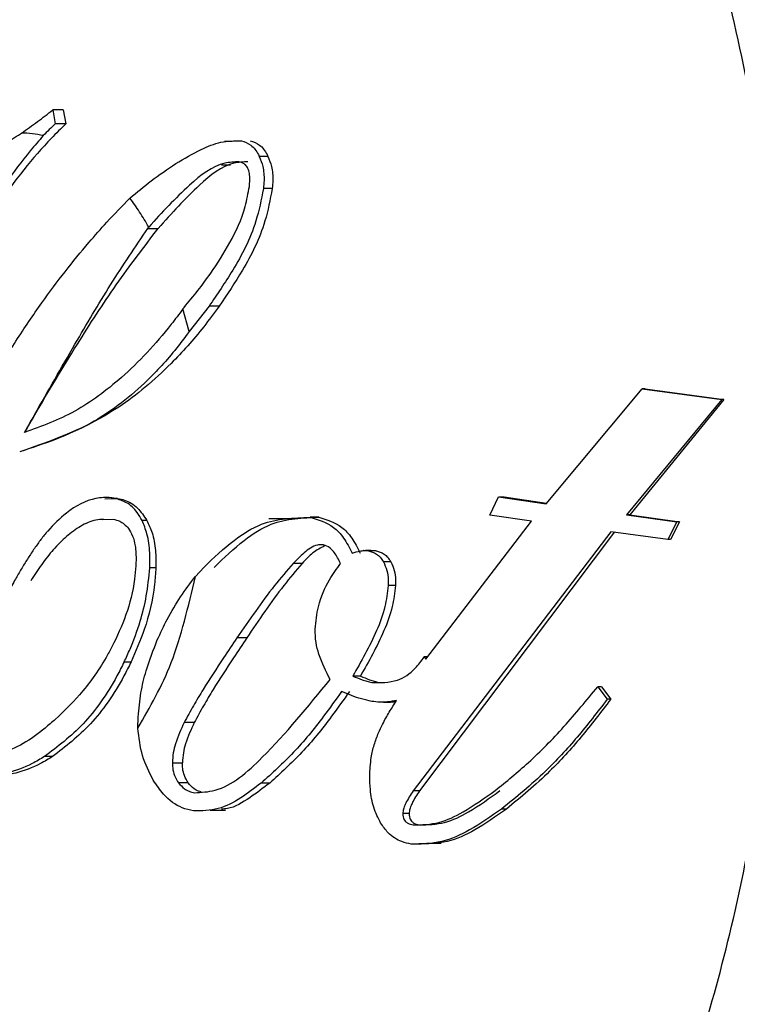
# Model space of a CAD drawing. Header units: millimetres. Extents: x 4095.901 to 4096.076, y 1727.87 to 1728.087.
# Tile 5 of 19: x 4095.9098 to 4095.91392, y 1728.05089 to 1728.05654. Entities that reach past the tile are written whole.
import ezdxf

# ---------------------------------------------------------------- set-up
doc = ezdxf.new("R2010")
doc.units = ezdxf.units.MM
doc.layers.add('SANINDUSA', color=3, linetype='Continuous')

msp = doc.modelspace()

# ---------------------------------------------------------------- linework, layer by layer
at = {"layer": 'SANINDUSA'}
for p, q in [((4095.9099853, 1728.0560256), (4095.9099998, 1728.0559457)), ((4095.9100449, 1728.0560256), (4095.9099853, 1728.0560256)), ((4095.9100449, 1728.0560256), (4095.9100603, 1728.0559457)), ((4095.9100603, 1728.0559457), (4095.9099998, 1728.0559457)), ((4095.9110165, 1728.0558447), (4095.9109719, 1728.0558447)), ((4095.9112218, 1728.0557588), (4095.9111721, 1728.0557588)), ((4095.9110075, 1728.0557078), (4095.9109543, 1728.0557078)), ((4095.9112464, 1728.0555739), (4095.911196, 1728.0555739)), ((4095.9105313, 1728.0553459), (4095.9105368, 1728.0553535)), ((4095.9105313, 1728.0553459), (4095.910592, 1728.0553459)), ((4095.9107332, 1728.0548832), (4095.9107409, 1728.0548923)), ((4095.9107685, 1728.0547528), (4095.9107332, 1728.0548832)), ((4095.9108833, 1728.0548999), (4095.9107685, 1728.0547528)), ((4095.9109422, 1728.0548999), (4095.9108833, 1728.0548999)), ((4095.9128198, 1728.0537652), (4095.9133719, 1728.0544255)), ((4095.9133719, 1728.0544255), (4095.9138302, 1728.0543637)), ((4095.9133897, 1728.0544255), (4095.9133719, 1728.0544255)), ((4095.9133897, 1728.0544255), (4095.9138405, 1728.0543637)), ((4095.9138302, 1728.0543637), (4095.9132822, 1728.0537009)), ((4095.9138405, 1728.0543637), (4095.9133015, 1728.0537009)), ((4095.9138405, 1728.0543637), (4095.9138302, 1728.0543637)), ((4095.9102841, 1728.0537931), (4095.9103584, 1728.0537955)), ((4095.9103584, 1728.0537955), (4095.910342, 1728.0537955)), ((4095.9124962, 1728.0536987), (4095.9125471, 1728.0538041)), ((4095.9125471, 1728.0538041), (4095.9128198, 1728.0537652)), ((4095.9125471, 1728.0538041), (4095.9125788, 1728.0538041)), ((4095.9125788, 1728.0538041), (4095.9128227, 1728.0537687)), ((4095.9113613, 1728.0536789), (4095.9112266, 1728.0536789)), ((4095.9115145, 1728.0536872), (4095.9114641, 1728.0536872)), ((4095.9127358, 1728.0536644), (4095.9124962, 1728.0536987)), ((4095.9132822, 1728.0537009), (4095.9135707, 1728.0536618)), ((4095.9133015, 1728.0537009), (4095.9132822, 1728.0537009)), ((4095.9133015, 1728.0537009), (4095.9135853, 1728.0536618)), ((4095.9102741, 1728.0536742), (4095.9103321, 1728.053676)), ((4095.9105263, 1728.053669), (4095.9104983, 1728.053669)), ((4095.9121289, 1728.052872), (4095.9127358, 1728.0536644)), ((4095.9135707, 1728.0536618), (4095.9135191, 1728.0535589)), ((4095.9135853, 1728.0536618), (4095.9135345, 1728.0535589)), ((4095.9135853, 1728.0536618), (4095.9135707, 1728.0536618)), ((4095.9131919, 1728.0536035), (4095.9120561, 1728.0521161)), ((4095.9132127, 1728.0536035), (4095.9120921, 1728.0521161)), ((4095.9135191, 1728.0535589), (4095.9131919, 1728.0536035)), ((4095.9135345, 1728.0535589), (4095.9135191, 1728.0535589)), ((4095.9117715, 1728.0534957), (4095.9117688, 1728.0534957)), ((4095.9118136, 1728.0534957), (4095.9117823, 1728.0534957)), ((4095.911843, 1728.0534949), (4095.9117988, 1728.0534949)), ((4095.910578, 1728.0533969), (4095.9105426, 1728.0533969)), ((4095.9108047, 1728.0533471), (4095.9108525, 1728.0533992)), ((4095.9114183, 1728.0534223), (4095.9113666, 1728.0534223)), ((4095.9119278, 1728.0534312), (4095.9118851, 1728.0534312)), ((4095.9119551, 1728.0532949), (4095.9119131, 1728.0532949)), ((4095.9111, 1728.0529947), (4095.9110439, 1728.0529947)), ((4095.9103961, 1728.052857), (4095.9104358, 1728.052857)), ((4095.9121193, 1728.052885), (4095.9121289, 1728.052872)), ((4095.9121389, 1728.052885), (4095.9121193, 1728.052885)), ((4095.9117532, 1728.0527756), (4095.9117091, 1728.0527756)), ((4095.9131171, 1728.0527145), (4095.9131713, 1728.0526425)), ((4095.9131379, 1728.0527145), (4095.9131171, 1728.0527145)), ((4095.9131379, 1728.0527145), (4095.913191, 1728.0526425)), ((4095.9118857, 1728.0526254), (4095.9119264, 1728.0526254)), ((4095.913191, 1728.0526425), (4095.9131713, 1728.0526425)), ((4095.9104743, 1728.0524771), (4095.9104759, 1728.0525402)), ((4095.9107985, 1728.0525079), (4095.9107403, 1728.0525079)), ((4095.9099842, 1728.0523132), (4095.909938, 1728.0523132)), ((4095.9106727, 1728.0522775), (4095.91073, 1728.0522775)), ((4095.9107635, 1728.0521629), (4095.9107075, 1728.0521629)), ((4095.9112323, 1728.052161), (4095.9111828, 1728.052161)), ((4095.9120921, 1728.0521161), (4095.9120561, 1728.0521161)), ((4095.9108902, 1728.0520052), (4095.9109779, 1728.0520052)), ((4095.9120329, 1728.0519854), (4095.9119966, 1728.0519854)), ((4095.9125914, 1728.0520114), (4095.9125638, 1728.0520114)), ((4095.9121574, 1728.0518168), (4095.9122176, 1728.0518168)), ((4095.9120803, 1728.0518107), (4095.9120455, 1728.0518107))]:
    msp.add_line(p, q, dxfattribs=at)
for points, knots in [([(4095.9130161, 1728.0473737), (4095.9133968, 1728.0479335), (4095.9141582, 1728.0490531), (4095.9148317, 1728.0514856), (4095.9150517, 1728.0541444), (4095.914769, 1728.0567974), (4095.914022, 1728.0591272), (4095.9128933, 1728.0608764), (4095.9115102, 1728.0618457), (4095.9100298, 1728.0619282), (4095.9089383, 1728.0612955), (4095.9079695, 1728.060265), (4095.9071306, 1728.0588444), (4095.9064426, 1728.0564555), (4095.9062265, 1728.053785), (4095.9065082, 1728.0511352), (4095.9072555, 1728.0488044), (4095.908384, 1728.0470559), (4095.9097676, 1728.0460849), (4095.911246, 1728.0460083), (4095.9123431, 1728.0466243), (4095.9128865, 1728.0472293), (4095.9130161, 1728.0473737)], [0, 0, 0, 0, 0.053686, 0.107372, 0.161059, 0.214745, 0.268431, 0.322117, 0.375803, 0.42949, 0.483176, 0.5, 0.553686, 0.607372, 0.661059, 0.714745, 0.768431, 0.822117, 0.875804, 0.92949, 0.983176, 1, 1, 1, 1]), ([(4095.9110494, 1728.0473993), (4095.9113863, 1728.0475382), (4095.9121492, 1728.0478527), (4095.9130161, 1728.0489811), (4095.9136281, 1728.0503461), (4095.9139994, 1728.0516977), (4095.9141991, 1728.053253), (4095.9141853, 1728.0548984), (4095.9139495, 1728.056487), (4095.9135222, 1728.0578817), (4095.9129608, 1728.0589946), (4095.912166, 1728.0599995), (4095.9111618, 1728.0606489), (4095.9103809, 1728.0605682), (4095.9100361, 1728.0605326)], [0, 0, 0, 0, 0.090319, 0.204563, 0.27142, 0.343936, 0.420785, 0.5, 0.579214, 0.656064, 0.72858, 0.795437, 0.909681, 1, 1, 1, 1]), ([(4095.9098052, 1728.0558927), (4095.9098363, 1728.0559144), (4095.9098818, 1728.0559462), (4095.9099418, 1728.0559917), (4095.9099708, 1728.0560143), (4095.9099853, 1728.0560256)], [0, 0, 0, 0, 0.518197, 0.759074, 1, 1, 1, 1]), ([(4095.9100603, 1728.0559457), (4095.9100327, 1728.0559186), (4095.9098942, 1728.0557829), (4095.9096739, 1728.0555032), (4095.9095068, 1728.0552166), (4095.9094275, 1728.0550804)], [0, 0, 0, 0, 0.115695, 0.579727, 1, 1, 1, 1]), ([(4095.9099998, 1728.0559457), (4095.9099882, 1728.0559348), (4095.909965, 1728.0559129), (4095.9099423, 1728.05589), (4095.9099309, 1728.0558786)], [0, 0, 0, 0, 0.49994, 1, 1, 1, 1]), ([(4095.9094998, 1728.0557507), (4095.9095097, 1728.0557508), (4095.9095671, 1728.0557515), (4095.9096702, 1728.0558043), (4095.9097599, 1728.0558631), (4095.9098052, 1728.0558927)], [0, 0, 0, 0, 0.094125, 0.542898, 1, 1, 1, 1]), ([(4095.9099309, 1728.0558786), (4095.9099101, 1728.0558826), (4095.9098683, 1728.0558908), (4095.9098263, 1728.0558921), (4095.9098052, 1728.0558927)], [0, 0, 0, 0, 0.4991037, 1, 1, 1, 1]), ([(4095.9099309, 1728.0558786), (4095.909906, 1728.0558498), (4095.9097814, 1728.0557057), (4095.9096001, 1728.0554432), (4095.9094569, 1728.0551863), (4095.9093979, 1728.0550804)], [0, 0, 0, 0, 0.127883, 0.640588, 1, 1, 1, 1]), ([(4095.9106919, 1728.0557174), (4095.9107403, 1728.055746), (4095.9108249, 1728.0557959), (4095.910952, 1728.0558479), (4095.9110296, 1728.0558482), (4095.9110689, 1728.0558485)], [0, 0, 0, 0, 0.397893, 0.694839, 1, 1, 1, 1]), ([(4095.9110689, 1728.0558485), (4095.911088, 1728.0558425), (4095.9111256, 1728.0558309), (4095.9111574, 1728.0557888), (4095.9111704, 1728.0557624), (4095.9111721, 1728.0557588)], [0, 0, 0, 0, 0.470353, 0.927936, 1, 1, 1, 1]), ([(4095.9111196, 1728.0558485), (4095.9111384, 1728.0558425), (4095.9111756, 1728.0558309), (4095.9112072, 1728.0557888), (4095.9112201, 1728.0557624), (4095.9112218, 1728.0557588)], [0, 0, 0, 0, 0.470326, 0.927951, 1, 1, 1, 1]), ([(4095.9104287, 1728.0555193), (4095.9104691, 1728.0555533), (4095.9105547, 1728.0556253), (4095.9106445, 1728.0556856), (4095.9106919, 1728.0557174)], [0, 0, 0, 0, 0.472584, 1, 1, 1, 1]), ([(4095.9110548, 1728.0557281), (4095.9110276, 1728.0557271), (4095.9109289, 1728.0557235), (4095.910748, 1728.0555839), (4095.9106128, 1728.0554363), (4095.9105368, 1728.0553535)], [0, 0, 0, 0, 0.142792, 0.518457, 1, 1, 1, 1]), ([(4095.9111064, 1728.0557281), (4095.9110796, 1728.0557271), (4095.9109825, 1728.0557235), (4095.9108026, 1728.0555821), (4095.9106684, 1728.0554316), (4095.910592, 1728.0553459)], [0, 0, 0, 0, 0.1408397, 0.5106356, 1, 1, 1, 1]), ([(4095.9111151, 1728.0555871), (4095.9111168, 1728.0556063), (4095.9111196, 1728.0556368), (4095.9111132, 1728.0556766), (4095.9111013, 1728.0557019), (4095.9110815, 1728.0557212), (4095.911065, 1728.0557254), (4095.9110548, 1728.0557281)], [0, 0, 0, 0, 0.280635, 0.443644, 0.607783, 0.755224, 1, 1, 1, 1]), ([(4095.9111721, 1728.0557588), (4095.9111795, 1728.05574), (4095.9111958, 1728.0556989), (4095.9112016, 1728.0556322), (4095.9111974, 1728.0555894), (4095.911196, 1728.0555739)], [0, 0, 0, 0, 0.348582, 0.765197, 1, 1, 1, 1]), ([(4095.9112218, 1728.0557588), (4095.9112293, 1728.05574), (4095.9112456, 1728.0556988), (4095.9112516, 1728.0556322), (4095.9112478, 1728.0555893), (4095.9112464, 1728.0555739)], [0, 0, 0, 0, 0.348663, 0.765955, 1, 1, 1, 1]), ([(4095.9107409, 1728.0548923), (4095.9107927, 1728.0549557), (4095.9108851, 1728.0550689), (4095.9110056, 1728.0552599), (4095.9110862, 1728.05543), (4095.9111079, 1728.0555481), (4095.9111151, 1728.0555871)], [0, 0, 0, 0, 0.3379171, 0.6026454, 0.8690737, 1, 1, 1, 1]), ([(4095.911196, 1728.0555739), (4095.9111832, 1728.0555108), (4095.9111479, 1728.0553366), (4095.9110293, 1728.0551115), (4095.9109294, 1728.0549667), (4095.9108833, 1728.0548999)], [0, 0, 0, 0, 0.2344884, 0.6466512, 1, 1, 1, 1]), ([(4095.9112464, 1728.0555739), (4095.9112342, 1728.0555108), (4095.9112005, 1728.0553368), (4095.9110848, 1728.0551116), (4095.9109873, 1728.0549668), (4095.9109422, 1728.0548999)], [0, 0, 0, 0, 0.234498, 0.646147, 1, 1, 1, 1]), ([(4095.9101937, 1728.055265), (4095.9102276, 1728.0553041), (4095.9103045, 1728.0553931), (4095.9103841, 1728.055474), (4095.9104287, 1728.0555193)], [0, 0, 0, 0, 0.4397908, 1, 1, 1, 1]), ([(4095.9105368, 1728.0553535), (4095.9105196, 1728.0553827), (4095.9104851, 1728.0554413), (4095.9104475, 1728.0554933), (4095.9104287, 1728.0555193)], [0, 0, 0, 0, 0.498886, 1, 1, 1, 1]), ([(4095.9098241, 1728.0541742), (4095.9098432, 1728.0542082), (4095.9099388, 1728.0543784), (4095.9101022, 1728.0546631), (4095.9103157, 1728.0550266), (4095.9104594, 1728.0552394), (4095.9105313, 1728.0553459)], [0, 0, 0, 0, 0.083835, 0.419184, 0.709338, 1, 1, 1, 1]), ([(4095.9098249, 1728.0541742), (4095.9098443, 1728.0542082), (4095.9099416, 1728.0543784), (4095.9101137, 1728.0546633), (4095.9103471, 1728.0550268), (4095.9105103, 1728.0552395), (4095.910592, 1728.0553459)], [0, 0, 0, 0, 0.083749, 0.418777, 0.709079, 1, 1, 1, 1]), ([(4095.9094677, 1728.0541447), (4095.9094783, 1728.0541666), (4095.9095311, 1728.0542761), (4095.9096313, 1728.0544648), (4095.9097494, 1728.0546616), (4095.9098476, 1728.0548112), (4095.909941, 1728.0549455), (4095.9100556, 1728.0550993), (4095.9101476, 1728.0552097), (4095.9101937, 1728.055265)], [0, 0, 0, 0, 0.050263, 0.251423, 0.452565, 0.553097, 0.653631, 0.826657, 1, 1, 1, 1]), ([(4095.9109422, 1728.0548999), (4095.9109126, 1728.0548598), (4095.9108239, 1728.0547395), (4095.9106342, 1728.0545287), (4095.9102807, 1728.0542313), (4095.9099863, 1728.0541291), (4095.9097956, 1728.0540628)], [0, 0, 0, 0, 0.085588, 0.257001, 0.518501, 1, 1, 1, 1]), ([(4095.9107332, 1728.0548832), (4095.910711, 1728.0548536), (4095.9105999, 1728.054705), (4095.9103965, 1728.0544898), (4095.9101123, 1728.0542796), (4095.9099209, 1728.0542096), (4095.9098241, 1728.0541742)], [0, 0, 0, 0, 0.082665, 0.414276, 0.703964, 1, 1, 1, 1]), ([(4095.9107685, 1728.0547528), (4095.9107413, 1728.0547164), (4095.9106598, 1728.0546068), (4095.9104762, 1728.0544121), (4095.9101804, 1728.054189), (4095.9099332, 1728.054108), (4095.9097954, 1728.0540628)], [0, 0, 0, 0, 0.0958779, 0.2878794, 0.6028603, 1, 1, 1, 1]), ([(4095.910342, 1728.0537955), (4095.9103347, 1728.0537966), (4095.9102986, 1728.0538025), (4095.9102033, 1728.0537972), (4095.9100775, 1728.0537344), (4095.9099916, 1728.0536444), (4095.9099565, 1728.0536077)], [0, 0, 0, 0, 0.053516, 0.268295, 0.701547, 1, 1, 1, 1]), ([(4095.9104983, 1728.053669), (4095.9104894, 1728.0536847), (4095.9104641, 1728.0537294), (4095.9104101, 1728.0537764), (4095.9103648, 1728.0537891), (4095.910342, 1728.0537955)], [0, 0, 0, 0, 0.213067, 0.604026, 1, 1, 1, 1]), ([(4095.9103584, 1728.0537955), (4095.9103713, 1728.0537925), (4095.9104105, 1728.0537836), (4095.9104715, 1728.0537505), (4095.9105091, 1728.0536945), (4095.9105263, 1728.053669)], [0, 0, 0, 0, 0.212155, 0.640022, 1, 1, 1, 1]), ([(4095.9108525, 1728.0533992), (4095.9109093, 1728.0534536), (4095.9110135, 1728.0535533), (4095.9112163, 1728.0536788), (4095.9113694, 1728.053684), (4095.9114641, 1728.0536872)], [0, 0, 0, 0, 0.314593, 0.576022, 1, 1, 1, 1]), ([(4095.9109133, 1728.0533992), (4095.9109693, 1728.0534537), (4095.9110718, 1728.0535533), (4095.9112711, 1728.0536788), (4095.9114215, 1728.053684), (4095.9115145, 1728.0536872)], [0, 0, 0, 0, 0.314944, 0.576232, 1, 1, 1, 1]), ([(4095.9114641, 1728.0536872), (4095.9115104, 1728.053674), (4095.9115796, 1728.0536542), (4095.91166, 1728.0535702), (4095.9116899, 1728.0535114), (4095.9117053, 1728.053481)], [0, 0, 0, 0, 0.492513, 0.737574, 1, 1, 1, 1]), ([(4095.9115145, 1728.0536872), (4095.9115598, 1728.053674), (4095.9116278, 1728.0536543), (4095.9117067, 1728.0535703), (4095.911736, 1728.0535115), (4095.9117512, 1728.053481)], [0, 0, 0, 0, 0.4914093, 0.7369589, 1, 1, 1, 1]), ([(4095.9102789, 1728.053675), (4095.9102632, 1728.0536744), (4095.9102175, 1728.0536726), (4095.9101448, 1728.0536375), (4095.9100633, 1728.0535793), (4095.9099891, 1728.0535036), (4095.9099209, 1728.053418), (4095.90988, 1728.0533548), (4095.9098594, 1728.0533231)], [0, 0, 0, 0, 0.095756, 0.280385, 0.464795, 0.649036, 0.823983, 1, 1, 1, 1]), ([(4095.9103321, 1728.053676), (4095.9103448, 1728.0536728), (4095.9103756, 1728.0536651), (4095.910416, 1728.0536349), (4095.9104457, 1728.0535815), (4095.910462, 1728.0535165), (4095.9104649, 1728.0534566), (4095.9104632, 1728.0534184), (4095.9104628, 1728.0534089)], [0, 0, 0, 0, 0.171434, 0.415846, 0.567101, 0.718486, 0.930256, 1, 1, 1, 1]), ([(4095.9105426, 1728.0533969), (4095.9105434, 1728.0534254), (4095.9105453, 1728.0534915), (4095.9105319, 1728.0535892), (4095.9105088, 1728.0536441), (4095.9104983, 1728.053669)], [0, 0, 0, 0, 0.293212, 0.679974, 1, 1, 1, 1]), ([(4095.9105263, 1728.053669), (4095.910537, 1728.0536463), (4095.9105609, 1728.0535955), (4095.9105789, 1728.053499), (4095.9105783, 1728.0534302), (4095.910578, 1728.0533969)], [0, 0, 0, 0, 0.294326, 0.658223, 1, 1, 1, 1]), ([(4095.9099565, 1728.0536077), (4095.9099532, 1728.0536039), (4095.9099367, 1728.0535847), (4095.9099144, 1728.0535559), (4095.9098833, 1728.0535128), (4095.909859, 1728.0534768), (4095.9098293, 1728.0534304), (4095.9098003, 1728.0533828), (4095.9097631, 1728.0533189), (4095.909738, 1728.0532731), (4095.909724, 1728.0532476)], [0, 0, 0, 0, 0.03835, 0.19183, 0.268536, 0.421973, 0.49868, 0.652099, 0.80552, 1, 1, 1, 1]), ([(4095.9115355, 1728.0535297), (4095.9115254, 1728.0535294), (4095.9114879, 1728.0535286), (4095.9114302, 1728.053486), (4095.9113872, 1728.0534429), (4095.9113666, 1728.0534223)], [0, 0, 0, 0, 0.158941, 0.59703, 1, 1, 1, 1]), ([(4095.9115473, 1728.0535226), (4095.9115245, 1728.0535108), (4095.9114782, 1728.0534868), (4095.9114385, 1728.053444), (4095.9114183, 1728.0534223)], [0, 0, 0, 0, 0.493392, 1, 1, 1, 1]), ([(4095.9116384, 1728.0534209), (4095.9116277, 1728.0534432), (4095.9116109, 1728.0534782), (4095.9115766, 1728.0535142), (4095.9115523, 1728.0535267), (4095.9115375, 1728.0535293), (4095.9115355, 1728.0535297)], [0, 0, 0, 0, 0.414061, 0.651659, 0.9519, 1, 1, 1, 1]), ([(4095.9117053, 1728.053481), (4095.9117205, 1728.0534858), (4095.9117433, 1728.0534929), (4095.9117748, 1728.0534969), (4095.9117907, 1728.0534956), (4095.9117988, 1728.0534949)], [0, 0, 0, 0, 0.494571, 0.745987, 1, 1, 1, 1]), ([(4095.9117988, 1728.0534949), (4095.911815, 1728.0534905), (4095.9118392, 1728.0534839), (4095.9118678, 1728.053458), (4095.9118792, 1728.0534403), (4095.9118851, 1728.0534312)], [0, 0, 0, 0, 0.502062, 0.745145, 1, 1, 1, 1]), ([(4095.9118136, 1728.0534954), (4095.9118155, 1728.0534957), (4095.9118253, 1728.053497), (4095.9118351, 1728.0534958), (4095.911843, 1728.0534949)], [0, 0, 0, 0, 0.197738, 1, 1, 1, 1]), ([(4095.911843, 1728.0534949), (4095.9118591, 1728.0534905), (4095.9118828, 1728.0534839), (4095.9119109, 1728.053458), (4095.911922, 1728.0534403), (4095.9119278, 1728.0534312)], [0, 0, 0, 0, 0.503, 0.745631, 1, 1, 1, 1]), ([(4095.9104628, 1728.0534089), (4095.9104606, 1728.0533832), (4095.9104525, 1728.053284), (4095.9104095, 1728.0531179), (4095.9103542, 1728.0530027), (4095.9103258, 1728.0529435)], [0, 0, 0, 0, 0.145369, 0.560623, 1, 1, 1, 1]), ([(4095.9103961, 1728.052857), (4095.9104075, 1728.0528813), (4095.9104415, 1728.0529542), (4095.9104868, 1728.0530785), (4095.9105272, 1728.0532355), (4095.9105374, 1728.0533424), (4095.9105426, 1728.0533969)], [0, 0, 0, 0, 0.156284, 0.469592, 0.72982, 1, 1, 1, 1]), ([(4095.910578, 1728.0533969), (4095.9105759, 1728.0533653), (4095.9105675, 1728.0532406), (4095.910521, 1728.0530506), (4095.9104623, 1728.0529173), (4095.9104358, 1728.052857)], [0, 0, 0, 0, 0.156764, 0.618607, 1, 1, 1, 1]), ([(4095.9113666, 1728.0534223), (4095.9113305, 1728.0533805), (4095.9112551, 1728.053293), (4095.911149, 1728.0531475), (4095.911079, 1728.0530456), (4095.9110439, 1728.0529947)], [0, 0, 0, 0, 0.314558, 0.657128, 1, 1, 1, 1]), ([(4095.9114183, 1728.0534223), (4095.9113828, 1728.0533804), (4095.9113085, 1728.053293), (4095.9112038, 1728.0531474), (4095.9111346, 1728.0530456), (4095.9111, 1728.0529947)], [0, 0, 0, 0, 0.314703, 0.657205, 1, 1, 1, 1]), ([(4095.9114927, 1728.0530444), (4095.9114974, 1728.0530885), (4095.9115085, 1728.0531938), (4095.9115662, 1728.0533199), (4095.9116171, 1728.0533911), (4095.9116384, 1728.0534209)], [0, 0, 0, 0, 0.294864, 0.704151, 1, 1, 1, 1]), ([(4095.9118851, 1728.0534312), (4095.9118926, 1728.0534153), (4095.9119074, 1728.0533838), (4095.9119138, 1728.0533347), (4095.9119133, 1728.0533054), (4095.9119131, 1728.0532949)], [0, 0, 0, 0, 0.3939231, 0.7801512, 1, 1, 1, 1]), ([(4095.9119278, 1728.0534312), (4095.9119351, 1728.0534153), (4095.9119496, 1728.0533838), (4095.9119559, 1728.0533347), (4095.9119553, 1728.0533055), (4095.9119551, 1728.0532949)], [0, 0, 0, 0, 0.393696, 0.779886, 1, 1, 1, 1]), ([(4095.9104743, 1728.0524771), (4095.9105434, 1728.0525958), (4095.9106873, 1728.0528428), (4095.9107645, 1728.0531746), (4095.9108047, 1728.0533471)], [0, 0, 0, 0, 0.480441, 1, 1, 1, 1]), ([(4095.910586, 1728.0529825), (4095.9106045, 1728.0530227), (4095.9106456, 1728.0531117), (4095.9107191, 1728.0532339), (4095.910776, 1728.0533092), (4095.9108047, 1728.0533471)], [0, 0, 0, 0, 0.290579, 0.643448, 1, 1, 1, 1]), ([(4095.9119131, 1728.0532949), (4095.9119079, 1728.0532542), (4095.9118963, 1728.0531617), (4095.9118274, 1728.0529818), (4095.9117571, 1728.0528592), (4095.9117091, 1728.0527756)], [0, 0, 0, 0, 0.198806, 0.452821, 1, 1, 1, 1]), ([(4095.9119551, 1728.0532949), (4095.9119499, 1728.0532542), (4095.9119383, 1728.0531615), (4095.9118701, 1728.0529816), (4095.9118006, 1728.0528591), (4095.9117532, 1728.0527756)], [0, 0, 0, 0, 0.199176, 0.453818, 1, 1, 1, 1]), ([(4095.9115794, 1728.0527562), (4095.9115557, 1728.0528025), (4095.9115221, 1728.0528683), (4095.9114953, 1728.0529697), (4095.9114936, 1728.053019), (4095.9114927, 1728.0530444)], [0, 0, 0, 0, 0.536939, 0.761922, 1, 1, 1, 1]), ([(4095.9103258, 1728.0529435), (4095.9103145, 1728.0529227), (4095.9102579, 1728.0528186), (4095.9101509, 1728.0526713), (4095.9100475, 1728.0525718), (4095.9100011, 1728.0525272)], [0, 0, 0, 0, 0.120712, 0.605668, 1, 1, 1, 1]), ([(4095.9104759, 1728.0525402), (4095.9104804, 1728.0525869), (4095.9104891, 1728.0526792), (4095.910526, 1728.0528304), (4095.9105634, 1728.0529252), (4095.910586, 1728.0529825)], [0, 0, 0, 0, 0.288535, 0.57004, 1, 1, 1, 1]), ([(4095.9110439, 1728.0529947), (4095.9110179, 1728.0529562), (4095.9109515, 1728.0528583), (4095.9108681, 1728.0527285), (4095.9107928, 1728.0526053), (4095.9107578, 1728.0525404), (4095.9107403, 1728.0525079)], [0, 0, 0, 0, 0.243777, 0.621597, 0.810698, 1, 1, 1, 1]), ([(4095.9111, 1728.0529947), (4095.9110742, 1728.0529562), (4095.9110085, 1728.0528583), (4095.9109257, 1728.0527285), (4095.9108508, 1728.0526053), (4095.9108159, 1728.0525404), (4095.9107985, 1728.0525079)], [0, 0, 0, 0, 0.2438, 0.621622, 0.810712, 1, 1, 1, 1]), ([(4095.9103961, 1728.052857), (4095.9103823, 1728.0528298), (4095.9103126, 1728.0526932), (4095.9101652, 1728.0524839), (4095.9100136, 1728.05237), (4095.909938, 1728.0523132)], [0, 0, 0, 0, 0.11073, 0.556734, 1, 1, 1, 1]), ([(4095.9104358, 1728.052857), (4095.9104221, 1728.0528298), (4095.9103532, 1728.0526932), (4095.9102074, 1728.0524839), (4095.9100584, 1728.05237), (4095.9099842, 1728.0523132)], [0, 0, 0, 0, 0.110725, 0.556717, 1, 1, 1, 1]), ([(4095.9118178, 1728.0527394), (4095.9118679, 1728.0527377), (4095.9119562, 1728.0527347), (4095.9120588, 1728.0528027), (4095.9121028, 1728.0528626), (4095.9121193, 1728.052885)], [0, 0, 0, 0, 0.450717, 0.794535, 1, 1, 1, 1]), ([(4095.9117091, 1728.0527756), (4095.9117269, 1728.052768), (4095.9117537, 1728.0527566), (4095.9117901, 1728.0527449), (4095.9118085, 1728.0527412), (4095.9118178, 1728.0527394)], [0, 0, 0, 0, 0.498315, 0.748733, 1, 1, 1, 1]), ([(4095.9117532, 1728.0527756), (4095.9117707, 1728.052768), (4095.911797, 1728.0527566), (4095.9118327, 1728.0527449), (4095.9118509, 1728.0527412), (4095.91186, 1728.0527394)], [0, 0, 0, 0, 0.498317, 0.7487261, 1, 1, 1, 1]), ([(4095.9107994, 1728.0521059), (4095.9108394, 1728.0521078), (4095.91098, 1728.0521146), (4095.9112456, 1728.0523477), (4095.9114524, 1728.0526007), (4095.9115794, 1728.0527562)], [0, 0, 0, 0, 0.132983, 0.467464, 1, 1, 1, 1]), ([(4095.9116451, 1728.0526872), (4095.9116108, 1728.0526391), (4095.9115219, 1728.0525145), (4095.9113703, 1728.0523298), (4095.9112455, 1728.0522175), (4095.9111828, 1728.052161)], [0, 0, 0, 0, 0.238179, 0.616957, 1, 1, 1, 1]), ([(4095.91169, 1728.0526872), (4095.911656, 1728.0526391), (4095.9115681, 1728.0525145), (4095.911418, 1728.0523298), (4095.9112944, 1728.0522175), (4095.9112323, 1728.052161)], [0, 0, 0, 0, 0.2382625, 0.6169938, 1, 1, 1, 1]), ([(4095.9118192, 1728.05263), (4095.911799, 1728.0526341), (4095.9117595, 1728.0526422), (4095.9117016, 1728.0526629), (4095.911664, 1728.0526791), (4095.9116451, 1728.0526872)], [0, 0, 0, 0, 0.341535, 0.670347, 1, 1, 1, 1]), ([(4095.9125262, 1728.0521174), (4095.912591, 1728.0521698), (4095.912727, 1728.0522801), (4095.912924, 1728.0524812), (4095.9130526, 1728.0526365), (4095.9131171, 1728.0527145)], [0, 0, 0, 0, 0.311598, 0.654687, 1, 1, 1, 1]), ([(4095.9119611, 1728.0526357), (4095.9119435, 1728.0526321), (4095.9119114, 1728.0526254), (4095.9118638, 1728.0526246), (4095.9118341, 1728.0526282), (4095.9118192, 1728.05263)], [0, 0, 0, 0, 0.374297, 0.686126, 1, 1, 1, 1]), ([(4095.911857, 1728.0524493), (4095.9118645, 1728.0524657), (4095.9118836, 1728.0525073), (4095.9119187, 1728.0525691), (4095.9119469, 1728.0526135), (4095.9119611, 1728.0526357)], [0, 0, 0, 0, 0.246457, 0.622629, 1, 1, 1, 1]), ([(4095.9119562, 1728.052628), (4095.9119537, 1728.0526275), (4095.9119438, 1728.0526255), (4095.9119338, 1728.0526259), (4095.9119264, 1728.0526261)], [0, 0, 0, 0, 0.2610806, 1, 1, 1, 1]), ([(4095.9131713, 1728.0526425), (4095.9131143, 1728.0525689), (4095.9130002, 1728.0524215), (4095.9127996, 1728.0522036), (4095.912649, 1728.0520809), (4095.9125638, 1728.0520114)], [0, 0, 0, 0, 0.3025226, 0.6051028, 1, 1, 1, 1]), ([(4095.913191, 1728.0526425), (4095.9131347, 1728.0525688), (4095.9130221, 1728.0524213), (4095.912824, 1728.0522034), (4095.9126754, 1728.0520808), (4095.9125914, 1728.0520114)], [0, 0, 0, 0, 0.302845, 0.605744, 1, 1, 1, 1]), ([(4095.9100011, 1728.0525272), (4095.9099812, 1728.0525102), (4095.9098808, 1728.0524246), (4095.9097502, 1728.0523356), (4095.9096368, 1728.052335), (4095.9096126, 1728.0523349)], [0, 0, 0, 0, 0.163329, 0.821137, 1, 1, 1, 1]), ([(4095.9107403, 1728.0525079), (4095.9107222, 1728.0524689), (4095.9106973, 1728.0524154), (4095.9106762, 1728.0523352), (4095.9106739, 1728.052297), (4095.9106727, 1728.0522775)], [0, 0, 0, 0, 0.567865, 0.779819, 1, 1, 1, 1]), ([(4095.9107985, 1728.0525079), (4095.9107803, 1728.0524689), (4095.9107554, 1728.0524154), (4095.910734, 1728.0523352), (4095.9107314, 1728.052297), (4095.91073, 1728.0522775)], [0, 0, 0, 0, 0.567922, 0.779865, 1, 1, 1, 1]), ([(4095.9105632, 1728.0521773), (4095.9105399, 1728.0522226), (4095.910494, 1728.0523117), (4095.9104808, 1728.0524225), (4095.9104743, 1728.0524771)], [0, 0, 0, 0, 0.507699, 1, 1, 1, 1]), ([(4095.9118065, 1728.0522011), (4095.9118083, 1728.0522372), (4095.9118115, 1728.0522994), (4095.911831, 1728.0523823), (4095.9118483, 1728.0524268), (4095.911857, 1728.0524493)], [0, 0, 0, 0, 0.406992, 0.700043, 1, 1, 1, 1]), ([(4095.909938, 1728.0523132), (4095.9099145, 1728.0522993), (4095.9098439, 1728.0522574), (4095.9097342, 1728.0522172), (4095.9096097, 1728.0521982), (4095.9095347, 1728.0522074), (4095.909497, 1728.052212)], [0, 0, 0, 0, 0.165532, 0.4972, 0.746894, 1, 1, 1, 1]), ([(4095.9099842, 1728.0523132), (4095.9099612, 1728.0522992), (4095.909892, 1728.0522572), (4095.9097848, 1728.0522189), (4095.9096958, 1728.0522004), (4095.9096552, 1728.052204), (4095.9096509, 1728.0522044)], [0, 0, 0, 0, 0.213251, 0.640535, 0.962272, 1, 1, 1, 1]), ([(4095.9106727, 1728.0522775), (4095.9106733, 1728.052264), (4095.9106748, 1728.0522346), (4095.9106876, 1728.0521937), (4095.9107012, 1728.0521726), (4095.9107075, 1728.0521629)], [0, 0, 0, 0, 0.316655, 0.686562, 1, 1, 1, 1]), ([(4095.9107635, 1728.0521629), (4095.9107557, 1728.0521758), (4095.9107414, 1728.0521992), (4095.9107312, 1728.0522412), (4095.9107304, 1728.0522664), (4095.91073, 1728.0522775)], [0, 0, 0, 0, 0.408099, 0.739901, 1, 1, 1, 1]), ([(4095.9107934, 1728.0520009), (4095.9107718, 1728.052006), (4095.9107126, 1728.05202), (4095.9106305, 1728.0520776), (4095.9105823, 1728.052149), (4095.9105632, 1728.0521773)], [0, 0, 0, 0, 0.257522, 0.705788, 1, 1, 1, 1]), ([(4095.9107075, 1728.0521629), (4095.9107187, 1728.0521503), (4095.9107381, 1728.0521284), (4095.9107701, 1728.0521124), (4095.9107895, 1728.0521081), (4095.9107994, 1728.0521059)], [0, 0, 0, 0, 0.400304, 0.695976, 1, 1, 1, 1]), ([(4095.9108377, 1728.0521104), (4095.9108327, 1728.0521117), (4095.9108193, 1728.052115), (4095.9107932, 1728.0521291), (4095.9107748, 1728.0521501), (4095.9107635, 1728.0521629)], [0, 0, 0, 0, 0.191042, 0.506404, 1, 1, 1, 1]), ([(4095.9111828, 1728.052161), (4095.9111445, 1728.0521318), (4095.9110653, 1728.0520713), (4095.9109361, 1728.0520025), (4095.9108416, 1728.0520014), (4095.9107934, 1728.0520009)], [0, 0, 0, 0, 0.313928, 0.649648, 1, 1, 1, 1]), ([(4095.9112323, 1728.052161), (4095.9111943, 1728.0521324), (4095.9111157, 1728.0520731), (4095.9110225, 1728.0520154), (4095.9109657, 1728.052012), (4095.9109542, 1728.0520112)], [0, 0, 0, 0, 0.427473, 0.884288, 1, 1, 1, 1]), ([(4095.9118692, 1728.0519319), (4095.9118547, 1728.0519609), (4095.9118256, 1728.052019), (4095.9118086, 1728.0521148), (4095.9118071, 1728.0521752), (4095.9118065, 1728.0522011)], [0, 0, 0, 0, 0.3624272, 0.7262793, 1, 1, 1, 1]), ([(4095.9120561, 1728.0521161), (4095.9120409, 1728.0520934), (4095.9120207, 1728.0520633), (4095.9120025, 1728.0520199), (4095.9119971, 1728.0519993), (4095.9119967, 1728.0519879), (4095.9119966, 1728.0519854)], [0, 0, 0, 0, 0.5970408, 0.7929068, 0.9551441, 1, 1, 1, 1]), ([(4095.9120921, 1728.0521161), (4095.912077, 1728.0520934), (4095.9120569, 1728.0520632), (4095.9120389, 1728.0520199), (4095.9120334, 1728.0519993), (4095.912033, 1728.0519878), (4095.9120329, 1728.0519854)], [0, 0, 0, 0, 0.597138, 0.792981, 0.955549, 1, 1, 1, 1]), ([(4095.9120563, 1728.0519207), (4095.9121061, 1728.051922), (4095.9122051, 1728.0519245), (4095.9123621, 1728.0520011), (4095.912466, 1728.0520747), (4095.9125262, 1728.0521174)], [0, 0, 0, 0, 0.297982, 0.592819, 1, 1, 1, 1]), ([(4095.9120914, 1728.0519207), (4095.9121404, 1728.051922), (4095.9122378, 1728.0519245), (4095.9123926, 1728.052001), (4095.9124952, 1728.0520746), (4095.9125548, 1728.0521174)], [0, 0, 0, 0, 0.297527, 0.59191, 1, 1, 1, 1]), ([(4095.9119966, 1728.0519854), (4095.9119969, 1728.0519793), (4095.9119975, 1728.0519681), (4095.9120028, 1728.051953), (4095.9120118, 1728.0519398), (4095.9120298, 1728.0519261), (4095.9120457, 1728.0519229), (4095.9120563, 1728.0519207)], [0, 0, 0, 0, 0.154091, 0.281075, 0.407903, 0.60259, 1, 1, 1, 1]), ([(4095.9120329, 1728.0519854), (4095.9120332, 1728.0519793), (4095.9120337, 1728.0519681), (4095.9120389, 1728.051953), (4095.9120476, 1728.0519398), (4095.9120653, 1728.0519261), (4095.9120809, 1728.0519229), (4095.9120914, 1728.0519207)], [0, 0, 0, 0, 0.154344, 0.28128, 0.408102, 0.602151, 1, 1, 1, 1]), ([(4095.9125638, 1728.0520114), (4095.9125033, 1728.0519696), (4095.9123925, 1728.0518931), (4095.9122195, 1728.0518125), (4095.9121043, 1728.0518113), (4095.9120455, 1728.0518107)], [0, 0, 0, 0, 0.3707881, 0.6792038, 1, 1, 1, 1]), ([(4095.9125914, 1728.0520114), (4095.9125316, 1728.0519696), (4095.9124223, 1728.051893), (4095.9122515, 1728.0518125), (4095.9121381, 1728.0518113), (4095.9120803, 1728.0518107)], [0, 0, 0, 0, 0.371331, 0.679472, 1, 1, 1, 1]), ([(4095.9120455, 1728.0518107), (4095.9120272, 1728.0518145), (4095.9119808, 1728.0518243), (4095.9119174, 1728.0518632), (4095.9118827, 1728.0519127), (4095.9118692, 1728.0519319)], [0, 0, 0, 0, 0.28477, 0.72229, 1, 1, 1, 1])]:
    msp.add_open_spline(points, degree=3, knots=knots, dxfattribs=at)

doc.saveas('drawing.dxf')
